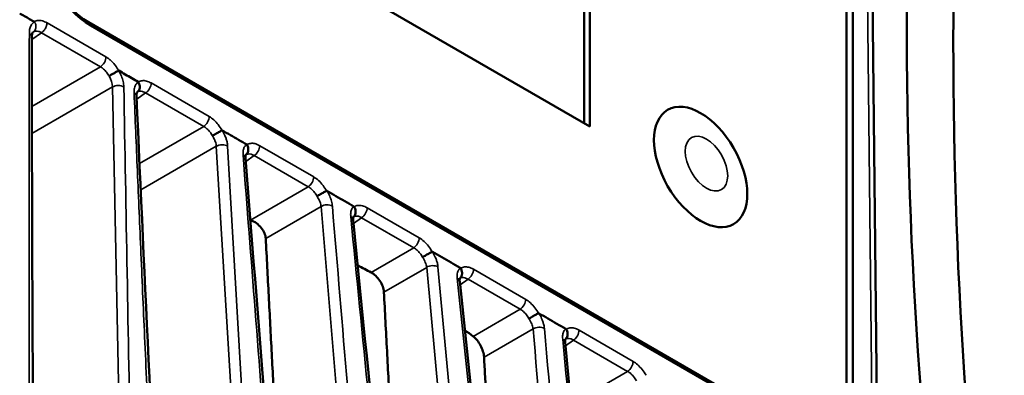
# Model space of a CAD drawing. Header units: millimetres. Extents: x 30 to 1646, y 30 to 1265.
# Tile 15 of 137: x 262 to 322, y 238 to 260. Entities that reach past the tile are written whole.
import ezdxf

# ---------------------------------------------------------------- set-up
doc = ezdxf.new("R2010")
doc.units = ezdxf.units.MM
doc.header["$LTSCALE"] = 6
doc.layers.add('Visible (ISO)', color=7, linetype='Continuous', lineweight=50)
doc.layers.add('Visible Narrow (ISO)', color=7, linetype='Continuous', lineweight=35)

msp = doc.modelspace()

# ---------------------------------------------------------------- linework, layer by layer
at = {"layer": 'Visible (ISO)'}
for p, q in [((312.5838, 270.0943), (312.5838, 236.618)), ((312.9726, 236.5563), (312.9726, 270.0336)), ((314.4941, 230.1443), (314.0754, 268.8679)), ((296.6738, 253.7644), (296.6738, 263.9706)), ((297.0274, 253.5603), (297.0274, 264.1747)), ((279.3497, 263.7665), (297.0274, 253.5603)), ((309.7553, 234.985), (266.6218, 259.8881)), ((266.7628, 259.6843), (309.8972, 234.7806)), ((268.2006, 250.2458), (268.2007, 250.2458)), ((289.1359, 244.1872), (296.0509, 178.4303)), ((295.5261, 240.4854), (301.903, 174.3646))]:
    msp.add_line(p, q, dxfattribs=at)
for centre, major_axis, ratio, start_param, end_param in [((555.4934, 398.4991), (-169.1806, -293.0293), 0.5773503, 5.3368801, 5.6586942), ((558.3218, 396.8661), (169.1806, 293.0293), 0.5773503, 2.1952875, 2.5171015), ((266.7637, 263.2361), (2.175, -3.7672), 0.5775282, 3.927133, 5.4976437), ((266.6218, 263.1541), (-2, 3.4641), 0.5773503, 0.7853982, 2.3561945), ((247.6096, 219.4999), (53.7137, 2.5042), 0.6067884, 0.9757429, 0.9761012), ((247.6169, 219.5056), (53.7009, 2.5048), 0.6068003, 0.8560112, 0.8560171), ((247.6168, 219.5065), (53.701, 2.5037), 0.6067864, 0.8045876, 0.8246853), ((247.6167, 219.5067), (53.701, 2.5038), 0.6067835, 0.6892693, 0.689283), ((247.6167, 219.5066), (53.7009, 2.5039), 0.6067846, 0.6348203, 0.6499919)]:
    msp.add_ellipse(centre, major_axis=major_axis, ratio=ratio, start_param=start_param, end_param=end_param, dxfattribs=at)
msp.add_ellipse((303.7449, 251.1108), major_axis=(2, -3.4641), ratio=0.5773503, dxfattribs=at)
for points, knots in [([(262.4595, 260.417), (262.5587, 260.3598), (262.757, 260.2483), (263.0537, 260.075), (263.2526, 259.9623), (263.3502, 259.906)], [0.0000271, 0.0000271, 0.0000271, 0.0000271, 0.33333333, 0.66666667, 1, 1, 1, 1]), ([(263.2634, 259.2815), (263.2608, 259.2796), (263.2502, 259.2734), (263.2244, 259.2169), (263.2143, 259.1877), (263.1994, 259.1135), (263.1944, 259.0674), (263.1938, 259.0156)], [0, 0, 0, 0, 0.040709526, 0.040709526, 0.063377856, 0.063377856, 0.086066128, 0.086066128, 0.086066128, 0.086066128]), ([(267.881, 256.6229), (267.8906, 256.6286), (267.9106, 256.6406), (267.9316, 256.6529), (267.9709, 256.6756), (268.0005, 256.6926), (268.0859, 256.7411), (268.1426, 256.7728), (268.2527, 256.8332), (268.3052, 256.8614), (268.3971, 256.9097), (268.4363, 256.9296), (268.4661, 256.9463)], [-0.007972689, -0.007972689, -0.007972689, -0.007972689, -0.004058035, 0, 0, 0.01061569, 0.01061569, 0.029898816, 0.029898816, 0.049185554, 0.049185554, 0.067610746, 0.067610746, 0.067610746, 0.067610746]), ([(268.4661, 256.9463), (268.5973, 256.8713), (268.861, 256.7182), (269.255, 256.4915), (269.5169, 256.339), (269.6488, 256.2629)], [0.0006081, 0.0006081, 0.0006081, 0.0006081, 0.33333333, 0.66666667, 0.99994075, 0.99994075, 0.99994075, 0.99994075]), ([(269.6488, 256.2629), (269.6819, 256.2102), (269.7064, 256.153), (269.7365, 256.0336), (269.741, 255.9723), (269.7283, 255.8555), (269.7111, 255.8011), (269.6692, 255.7277), (269.6517, 255.7041), (269.6239, 255.675), (269.6078, 255.6597), (269.5904, 255.6461), (269.5816, 255.6398)], [0.000078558, 0.000078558, 0.000078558, 0.000078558, 0.018735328, 0.018735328, 0.038037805, 0.038037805, 0.057313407, 0.057313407, 0.067785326, 0.067785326, 0.071831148, 0.075778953, 0.075778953, 0.075778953, 0.075778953]), ([(269.5814, 255.6403), (269.5814, 255.6403), (269.5764, 255.635), (269.5631, 255.6037), (269.5553, 255.579), (269.5444, 255.5116), (269.5413, 255.4686), (269.5429, 255.419)], [0.015343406, 0.015343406, 0.015343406, 0.015343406, 0.041400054, 0.041400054, 0.064309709, 0.064309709, 0.087352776, 0.087352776, 0.087352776, 0.087352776]), ([(274.1482, 252.999), (274.2089, 253.0362), (274.2846, 253.0815), (274.3585, 253.1233), (274.4324, 253.1652), (274.5039, 253.2034), (274.5692, 253.24), (274.6345, 253.2765), (274.6922, 253.3105), (274.7331, 253.3298)], [0, 0, 0, 0, 0.33333333, 0.33333333, 0.33333333, 0.66666667, 0.66666667, 0.66666667, 0.99999223, 0.99999223, 0.99999223, 0.99999223]), ([(274.7331, 253.3298), (274.9021, 253.2339), (275.2347, 253.044), (275.735, 252.7542), (276.0675, 252.5626), (276.2334, 252.4666)], [0.00000451, 0.00000451, 0.00000451, 0.00000451, 0.33333333, 0.66666667, 0.99997546, 0.99997546, 0.99997546, 0.99997546]), ([(276.2334, 252.4666), (276.2779, 252.3955), (276.3294, 252.2271), (276.3059, 251.999), (276.2179, 251.8835), (276.1688, 251.8456)], [0.00000817, 0.00000817, 0.00000817, 0.00000817, 0.33333333, 0.66666667, 0.97743518, 0.97743518, 0.97743518, 0.97743518]), ([(276.1712, 251.8499), (276.1712, 251.8499), (276.1692, 251.847), (276.1623, 251.8294), (276.1565, 251.8105), (276.1478, 251.7517), (276.1455, 251.7071), (276.1491, 251.6548)], [0.026098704, 0.026098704, 0.026098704, 0.026098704, 0.04215644, 0.04215644, 0.063447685, 0.063447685, 0.088945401, 0.088945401, 0.088945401, 0.088945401]), ([(280.4859, 249.3363), (280.5477, 249.3715), (280.6191, 249.4177), (280.6908, 249.4604), (280.7625, 249.5031), (280.8342, 249.5424), (280.8999, 249.577), (280.9655, 249.6116), (281.0245, 249.6411), (281.0677, 249.6612)], [0, 0, 0, 0, 0.3333333, 0.3333333, 0.3333333, 0.6666667, 0.6666667, 0.6666667, 1, 1, 1, 1]), ([(281.0916, 249.6564), (281.0872, 249.6586), (281.0827, 249.6607), (281.0765, 249.6621), (281.0745, 249.6623), (281.0709, 249.6622), (281.0692, 249.6618), (281.0677, 249.6612)], [-0.0036154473, -0.0036154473, -0.0036154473, -0.0036154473, -0.0017463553, -0.0017463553, -0.0008653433, -0.0008653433, -0.0000009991, -0.0000009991, -0.0000009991, -0.0000009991]), ([(281.0916, 249.6564), (281.2725, 249.5532), (281.634, 249.3442), (282.1757, 249.0316), (282.5368, 248.8229), (282.7173, 248.7184)], [0.00005288, 0.00005288, 0.00005288, 0.00005288, 0.33333333, 0.66666667, 0.99985109, 0.99985109, 0.99985109, 0.99985109]), ([(282.7419, 248.6942), (282.7866, 248.6221), (282.8153, 248.5403), (282.8245, 248.4616), (282.8338, 248.3829), (282.8246, 248.3074), (282.7972, 248.2399), (282.7731, 248.1805), (282.7339, 248.1279), (282.6883, 248.0902)], [0.00000001, 0.00000001, 0.00000001, 0.00000001, 0.33333333, 0.33333333, 0.33333333, 0.66666667, 0.66666667, 0.66666667, 0.95941139, 0.95941139, 0.95941139, 0.95941139]), ([(282.7419, 248.6942), (282.7403, 248.6967), (282.7386, 248.6991), (282.7348, 248.7036), (282.7328, 248.7057), (282.7263, 248.7117), (282.7216, 248.715), (282.7173, 248.7184)], [-0.0037881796, -0.0037881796, -0.0037881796, -0.0037881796, -0.0028908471, -0.0028908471, -0.0019763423, -0.0019763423, -0.0000086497, -0.0000086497, -0.0000086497, -0.0000086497]), ([(276.4607, 247.8944), (276.4651, 247.8928), (276.4695, 247.8912), (276.5838, 247.8488), (276.7019, 247.7854), (276.9212, 247.6234), (277.0224, 247.5248), (277.1813, 247.3268), (277.2506, 247.2147), (277.3458, 246.9913), (277.3721, 246.88), (277.3772, 246.7828)], [-0.1549409, -0.1549409, -0.1549409, -0.1549409, -0.15337799, -0.15337799, -0.11428368, -0.11428368, -0.07518937, -0.07518937, -0.03759468, -0.03759468, -0.00044193, -0.00044193, -0.00044193, -0.00044193]), ([(282.6914, 248.0973), (282.6914, 248.0973), (282.6902, 248.0952), (282.6855, 248.0828), (282.6809, 248.0673), (282.6735, 248.0136), (282.6719, 247.9677), (282.6769, 247.9132)], [0.030070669, 0.030070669, 0.030070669, 0.030070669, 0.04233383, 0.04233383, 0.062633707, 0.062633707, 0.089729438, 0.089729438, 0.089729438, 0.089729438]), ([(286.8832, 245.6415), (286.9447, 245.677), (287.0161, 245.7234), (287.0877, 245.7662), (287.1593, 245.8091), (287.231, 245.8484), (287.2966, 245.883), (287.3623, 245.9176), (287.4212, 245.9471), (287.4645, 245.967)], [0, 0, 0, 0, 0.33333333, 0.33333333, 0.33333333, 0.66666667, 0.66666667, 0.66666667, 0.99999986, 0.99999986, 0.99999986, 0.99999986]), ([(287.4908, 245.962), (287.4858, 245.9644), (287.4809, 245.9666), (287.4742, 245.9681), (287.472, 245.9683), (287.4681, 245.9681), (287.4662, 245.9677), (287.4645, 245.967)], [-0.0039563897, -0.0039563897, -0.0039563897, -0.0039563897, -0.0019206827, -0.0019206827, -0.0009518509, -0.0009518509, -0.0000009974, -0.0000009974, -0.0000009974, -0.0000009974]), ([(287.4908, 245.962), (287.6777, 245.8553), (287.8643, 245.7479), (288.0508, 245.6403), (288.2373, 245.5327), (288.4239, 245.4249), (288.6104, 245.3172), (288.7969, 245.2095), (288.9834, 245.1019), (289.1695, 244.9929)], [0, 0, 0, 0, 0.3333333, 0.3333333, 0.3333333, 0.6666667, 0.6666667, 0.6666667, 1, 1, 1, 1]), ([(289.1953, 244.9679), (289.2072, 244.9487), (289.2181, 244.929), (289.2376, 244.8878), (289.2462, 244.8661), (289.2689, 244.7982), (289.2779, 244.7512), (289.2812, 244.6911), (289.2814, 244.6776), (289.2808, 244.6567), (289.2804, 244.6493), (289.2792, 244.6345), (289.2785, 244.6272), (289.2758, 244.6054), (289.2733, 244.5911), (289.2679, 244.5669), (289.2652, 244.5569), (289.2571, 244.53), (289.2508, 244.5134), (289.2331, 244.4741), (289.2202, 244.4521), (289.1985, 244.4218), (289.1911, 244.4125), (289.1753, 244.3947), (289.167, 244.3862), (289.1536, 244.3739), (289.1489, 244.3697), (289.1441, 244.3657)], [-0.067698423, -0.067698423, -0.067698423, -0.067698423, -0.061173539, -0.061173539, -0.054364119, -0.054364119, -0.040135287, -0.040135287, -0.035970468, -0.035970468, -0.033617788, -0.033617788, -0.031250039, -0.031250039, -0.02650618, -0.02650618, -0.023074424, -0.023074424, -0.017149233, -0.017149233, -0.008455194, -0.008455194, -0.004184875, -0.004184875, 0, 0, 0.002247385, 0.002247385, 0.002247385, 0.002247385]), ([(289.1953, 244.9679), (289.1936, 244.9705), (289.1918, 244.973), (289.1879, 244.9778), (289.1858, 244.98), (289.179, 244.9862), (289.1742, 244.9896), (289.1695, 244.9929)], [-0.0039865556, -0.0039865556, -0.0039865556, -0.0039865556, -0.0030425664, -0.0030425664, -0.0020802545, -0.0020802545, -0.0000542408, -0.0000542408, -0.0000542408, -0.0000542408]), ([(283.7588, 244.7216), (283.7598, 244.7211), (283.7608, 244.7206), (283.8549, 244.6709), (283.9552, 244.5986), (284.1416, 244.4211), (284.2278, 244.3159), (284.3658, 244.1059), (284.4271, 243.987), (284.5126, 243.753), (284.537, 243.6377), (284.5428, 243.539), (284.5429, 243.5372), (284.543, 243.5355), (284.5431, 243.5337)], [-0.15131987, -0.15131987, -0.15131987, -0.15131987, -0.15093043, -0.15093043, -0.11310678, -0.11310678, -0.07528312, -0.07528312, -0.03764156, -0.03764156, 0, 0, 0, 0.00067856, 0.00067856, 0.00067856, 0.00067856]), ([(289.1472, 244.3734), (289.1472, 244.3734), (289.1463, 244.3716), (289.1422, 244.3608), (289.1378, 244.3455), (289.131, 244.293), (289.1296, 244.2503), (289.1342, 244.1993)], [0.030997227, 0.030997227, 0.030997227, 0.030997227, 0.042324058, 0.042324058, 0.062891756, 0.062891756, 0.088770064, 0.088770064, 0.088770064, 0.088770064]), ([(293.3365, 241.9165), (293.3981, 241.9519), (293.4696, 241.9981), (293.5412, 242.0409), (293.6129, 242.0837), (293.6846, 242.123), (293.7502, 242.1575), (293.8159, 242.1921), (293.8749, 242.2216), (293.9181, 242.2416)], [0, 0, 0, 0, 0.3333333, 0.3333333, 0.3333333, 0.6666667, 0.6666667, 0.6666667, 1, 1, 1, 1]), ([(293.9429, 242.2366), (293.9383, 242.239), (293.9336, 242.2411), (293.9272, 242.2426), (293.9252, 242.2429), (293.9214, 242.2427), (293.9197, 242.2423), (293.9181, 242.2417)], [-0.0037416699, -0.0037416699, -0.0037416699, -0.0037416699, -0.0018131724, -0.0018131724, -0.0008983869, -0.0008983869, -0.0000009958, -0.0000009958, -0.0000009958, -0.0000009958]), ([(293.9429, 242.2366), (294.1234, 242.133), (294.4841, 241.9256), (295.0261, 241.612), (295.3877, 241.4042), (295.5685, 241.2985)], [0.00000683, 0.00000683, 0.00000683, 0.00000683, 0.33333333, 0.66666667, 1, 1, 1, 1]), ([(295.5923, 241.2753), (295.6369, 241.2033), (295.6656, 241.1214), (295.6749, 241.0427), (295.6841, 240.964), (295.675, 240.8886), (295.6476, 240.821), (295.6233, 240.7611), (295.5836, 240.7081), (295.5375, 240.6704)], [0, 0, 0, 0, 0.33333333, 0.33333333, 0.33333333, 0.66666667, 0.66666667, 0.66666667, 0.96219866, 0.96219866, 0.96219866, 0.96219866]), ([(295.5923, 241.2753), (295.5903, 241.2787), (295.5879, 241.2817), (295.5854, 241.2843), (295.5829, 241.287), (295.5803, 241.2893), (295.5775, 241.2917), (295.5772, 241.292), (295.5769, 241.2922), (295.5767, 241.2924), (295.5741, 241.2946), (295.5713, 241.2968), (295.5685, 241.2985)], [0, 0, 0, 0, 0.33333333, 0.33333333, 0.33333333, 0.66666667, 0.66666667, 0.66666667, 0.69876746, 0.69876746, 0.69876746, 0.99966871, 0.99966871, 0.99966871, 0.99966871]), ([(289.9545, 240.8466), (290.0306, 240.7896), (290.1123, 240.7099), (290.2667, 240.5181), (290.3391, 240.4054), (290.4561, 240.1832), (290.5085, 240.0589), (290.583, 239.8171), (290.6052, 239.6996), (290.6119, 239.6003), (290.6122, 239.5955), (290.6125, 239.5908), (290.6128, 239.586)], [-0.14999054, -0.14999054, -0.14999054, -0.14999054, -0.11299275, -0.11299275, -0.0752494, -0.0752494, -0.0376247, -0.0376247, 0, 0, 0, 0.00180845, 0.00180845, 0.00180845, 0.00180845]), ([(295.5404, 240.6771), (295.5404, 240.6771), (295.5392, 240.6749), (295.5344, 240.6623), (295.5295, 240.6456), (295.5221, 240.5903), (295.5205, 240.5462), (295.5251, 240.4937)], [0.029725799, 0.029725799, 0.029725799, 0.029725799, 0.042332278, 0.042332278, 0.063303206, 0.063303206, 0.089393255, 0.089393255, 0.089393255, 0.089393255])]:
    msp.add_open_spline(points, degree=3, knots=knots, dxfattribs=at)
for points in [[(263.1942, 259.0054), (263.207, 235.6553), (263.3932, 212.4098), (263.7773, 189.3052)], [(269.5436, 255.4093), (270.5416, 232.6759), (271.7049, 210.0514), (273.0175, 187.5416)], [(276.1499, 251.6468), (277.8946, 229.3793), (279.7378, 207.1815), (281.6569, 185.0446)], [(282.6775, 247.9078), (284.8591, 225.9128), (287.073, 203.942), (289.309, 181.9889)]]:
    msp.add_open_spline(points, degree=3, dxfattribs=at)
for points, weights in [([(277.3772, 246.7828), (278.116, 232.564), (278.8892, 217.6781)], [1.00006472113, 1.00063610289, 1.00068416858]), ([(284.5431, 243.5337), (285.3035, 228.9478), (286.0993, 213.6775)], [1.00006143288, 1.00061557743, 1.00064955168]), ([(290.6128, 239.586), (291.1305, 230.0211), (291.6633, 220.1538)], [1.00006219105, 1.00042515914, 1.00056383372])]:
    msp.add_rational_spline(points, weights, degree=2, dxfattribs=at)
at = {"layer": 'Visible Narrow (ISO)'}
for p, q in [((313.7822, 269.2637), (314.2006, 230.5416)), ((264.1162, 259.8442), (267.6884, 257.7818)), ((266.6218, 259.8881), (266.525, 259.8322)), ((263.1943, 258.8292), (263.7808, 259.2433)), ((267.3534, 257.1807), (263.7808, 259.2433)), ((267.3534, 257.1807), (263.1984, 254.7848)), ((270.4296, 256.1992), (273.9513, 254.1659)), ((263.201, 253.146), (268.0856, 255.9626)), ((268.0857, 255.9626), (269.4475, 188.3175)), ((269.5521, 255.2151), (270.0945, 255.5981)), ((273.6163, 253.5648), (270.0945, 255.5981)), ((269.4152, 255.1185), (269.4157, 255.1188)), ((268.1209, 254.2047), (268.121, 254.2048)), ((273.6163, 253.5648), (269.7249, 251.3208)), ((269.7968, 249.7221), (274.379, 252.3644)), ((274.379, 252.3644), (278.3443, 186.1158)), ((277.0102, 252.3998), (280.2864, 250.5084)), ((276.0404, 251.3506), (276.0404, 251.3506)), ((276.1662, 251.4394), (276.6752, 251.7987)), ((279.9513, 249.9072), (276.6752, 251.7987)), ((269.5794, 251.2369), (269.5791, 251.2368)), ((275.159, 250.7283), (275.1597, 250.7288)), ((268.1968, 250.4397), (268.1967, 250.4396)), ((274.5046, 250.2663), (274.5046, 250.2663)), ((269.6477, 249.6361), (269.6479, 249.6362)), ((279.9513, 249.9072), (276.4607, 247.8944)), ((277.3772, 246.7828), (280.7322, 248.7174)), ((280.7322, 248.7174), (286.247, 183.3258)), ((283.5235, 248.6394), (286.6826, 246.8155)), ((282.6988, 247.6926), (283.1884, 248.0383)), ((286.3476, 246.2144), (283.1885, 248.0383)), ((281.5721, 246.8972), (281.5723, 246.8973)), ((286.3476, 246.2144), (283.7588, 244.7216)), ((284.5431, 243.5337), (287.1352, 245.0284)), ((287.1353, 245.0285), (293.2386, 180.0346)), ((293.9591, 179.6413), (287.8198, 245.0574)), ((289.9774, 244.9133), (293.1365, 243.0893)), ((288.992, 244.3807), (295.922, 178.508)), ((289.1586, 243.9707), (289.6423, 244.3121)), ((292.8014, 242.4882), (289.6423, 244.3121)), ((287.9987, 243.1518), (287.9991, 243.1521)), ((287.3543, 242.6969), (287.3543, 242.6969)), ((292.8014, 242.4882), (289.9545, 240.8466)), ((290.6128, 239.586), (293.5843, 241.2994)), ((296.3736, 241.2204), (299.6497, 239.3289)), ((295.5467, 240.272), (296.0385, 240.6193)), ((299.3147, 238.7278), (296.0386, 240.6193)), ((294.4328, 239.4857), (294.4333, 239.486)), ((293.7827, 239.0267), (293.7828, 239.0268)), ((299.3147, 238.7278), (295.8862, 236.7509))]:
    msp.add_line(p, q, dxfattribs=at)
for centre, major_axis, ratio, start_param, end_param in [((267.3349, 257.5777), (0.25, 0.433), 0.5773503, 3.9793532, 5.4977867), ((270.076, 255.9951), (-0.25, -0.433), 0.5773503, 0.8377581, 2.3561945), ((273.5978, 253.9618), (0.25, 0.433), 0.5773503, 3.9793495, 5.4977871), ((276.6567, 252.1957), (-0.25, -0.433), 0.5773503, 0.8377587, 2.3561945), ((275.6513, 251.6067), (0.4985, 0.0391), 0.6160795, 0.0034808, 0.7416181), ((279.9328, 250.3042), (0.25, 0.433), 0.5773503, 3.9793487, 5.4977871), ((281.0669, 248.498), (0.4982, 0.042), 0.6355462, 0.7365734, 2.252715), ((283.1699, 248.4353), (-0.25, -0.433), 0.5773503, 0.8377573, 2.3562132), ((282.1798, 247.8574), (0.4977, 0.0494), 0.6288615, 0.0032793, 0.7252715), ((286.329, 246.6114), (0.25, 0.433), 0.5773503, 3.9793488, 5.4978146), ((287.4703, 244.8093), (0.4978, 0.0467), 0.6400945, 0.7340203, 2.2473257), ((289.6238, 244.7091), (-0.25, -0.433), 0.5773503, 0.8377589, 2.3561945), ((288.6386, 244.1349), (0.4973, 0.0523), 0.6326053, 0, 0.7152151), ((292.7829, 242.8852), (0.25, 0.433), 0.5773503, 3.9793503, 5.4977871), ((293.9189, 241.0799), (0.4981, 0.0434), 0.6370046, 0.7311568, 2.2504162), ((296.0201, 241.0163), (-0.25, -0.433), 0.5773503, 0.8377579, 2.3561849), ((295.0284, 240.4374), (0.4977, 0.048), 0.6274914, 0, 0.7248843), ((299.2962, 239.1248), (0.25, 0.433), 0.5773503, 3.9793493, 5.4977794)]:
    msp.add_ellipse(centre, major_axis=major_axis, ratio=ratio, start_param=start_param, end_param=end_param, dxfattribs=at)
msp.add_ellipse((304.0985, 251.3149), major_axis=(0.9103, -1.5766), ratio=0.5773503, dxfattribs=at)
for points in [[(263.3502, 259.906), (263.2847, 259.8639), (263.1756, 259.7531), (263.0677, 259.5085), (263.0444, 259.3127), (263.0444, 259.2049)], [(263.2891, 259.298), (263.2803, 259.2929), (263.2717, 259.2874), (263.2634, 259.2815)], [(267.881, 256.6229), (268.0081, 256.4056), (268.0833, 256.1645), (268.0857, 255.9628)], [(268.0857, 255.9626), (268.1706, 256.0099), (268.4325, 256.079), (268.692, 256.0105), (268.7733, 255.963)], [(269.5804, 255.639), (269.5808, 255.6393), (269.5812, 255.6396), (269.5816, 255.6398)], [(287.4645, 245.967), (287.3968, 246.0906), (287.2485, 246.3183), (286.9758, 246.615), (286.7833, 246.7566), (286.6826, 246.8155)], [(295.5685, 241.2985), (295.5198, 241.261), (295.441, 241.1661), (295.3735, 240.9442), (295.3717, 240.7738), (295.3808, 240.6804)], [(300.4358, 238.4879), (300.3627, 238.6122), (300.2052, 238.8433), (299.9272, 239.1417), (299.7436, 239.2755), (299.6497, 239.3289)]]:
    msp.add_open_spline(points, degree=3, dxfattribs=at)
for points, knots in [([(263.3502, 259.906), (263.3634, 259.8896), (263.3756, 259.8723), (263.3865, 259.8542), (263.403, 259.8267), (263.4164, 259.7976), (263.4261, 259.7677), (263.4282, 259.7615), (263.4301, 259.7553), (263.4318, 259.7491), (263.4388, 259.7237), (263.4432, 259.698), (263.4453, 259.6723), (263.4479, 259.6411), (263.4473, 259.61), (263.444, 259.5796), (263.4403, 259.5464), (263.4334, 259.5142), (263.423, 259.4832), (263.4159, 259.4621), (263.4072, 259.4415), (263.3967, 259.4218), (263.3934, 259.4155), (263.3899, 259.4094), (263.3863, 259.4033), (263.3722, 259.38), (263.3555, 259.3582), (263.3367, 259.3388), (263.322, 259.3236), (263.306, 259.3099), (263.2891, 259.298)], [0, 0, 0, 0, 0.08827071, 0.08827071, 0.08827071, 0.22214957, 0.22214957, 0.22214957, 0.25, 0.25, 0.25, 0.36304905, 0.36304905, 0.36304905, 0.5, 0.5, 0.5, 0.64885941, 0.64885941, 0.64885941, 0.75, 0.75, 0.75, 0.78187715, 0.78187715, 0.78187715, 0.9043745, 0.9043745, 0.9043745, 1, 1, 1, 1]), ([(264.1162, 259.8442), (264.0184, 259.8991), (263.925, 259.938), (263.8366, 259.962), (263.7482, 259.986), (263.6648, 259.9951), (263.5843, 259.9861), (263.5038, 259.9771), (263.4262, 259.9501), (263.3502, 259.906)], [0, 0, 0, 0, 0.3333333, 0.3333333, 0.3333333, 0.6666667, 0.6666667, 0.6666667, 1, 1, 1, 1]), ([(264.1162, 259.8442), (264.1162, 259.8234), (264.1147, 259.8017), (264.112, 259.7795), (264.1084, 259.7512), (264.1027, 259.7221), (264.0948, 259.6927), (264.0884, 259.6687), (264.0806, 259.6445), (264.0715, 259.6205), (264.069, 259.6137), (264.0663, 259.6069), (264.0635, 259.6001), (264.0507, 259.5687), (264.0357, 259.5375), (264.0188, 259.5073), (264.0019, 259.4771), (263.9832, 259.4479), (263.9631, 259.4202), (263.9587, 259.4142), (263.9543, 259.4083), (263.9498, 259.4025), (263.934, 259.382), (263.9174, 259.3624), (263.9002, 259.3441), (263.8791, 259.3215), (263.857, 259.3008), (263.8345, 259.2824), (263.8168, 259.2679), (263.7988, 259.2548), (263.7808, 259.2433)], [0, 0, 0, 0, 0.1006882, 0.1006882, 0.1006882, 0.2288668, 0.2288668, 0.2288668, 0.3333333, 0.3333333, 0.3333333, 0.3628441, 0.3628441, 0.3628441, 0.4999586, 0.4999586, 0.4999586, 0.6370801, 0.6370801, 0.6370801, 0.6666667, 0.6666667, 0.6666667, 0.7710769, 0.7710769, 0.7710769, 0.899286, 0.899286, 0.899286, 1, 1, 1, 1]), ([(263.0444, 259.2049), (263.037, 256.0294), (263.0319, 252.8562), (263.03, 249.6847), (263.0283, 246.6926), (263.0294, 243.7021), (263.0332, 240.7133), (263.0367, 237.9686), (263.0424, 235.2253), (263.0506, 232.4835), (263.0581, 229.968), (263.0677, 227.4537), (263.0794, 224.9407), (263.0901, 222.6344), (263.1026, 220.3293), (263.117, 218.0252), (263.1301, 215.9164), (263.1448, 213.8084), (263.1612, 211.7014), (263.1761, 209.7779), (263.1924, 207.8551), (263.21, 205.9332), (263.226, 204.1836), (263.2431, 202.4347), (263.2616, 200.6865), (263.2784, 199.097), (263.2964, 197.508), (263.3147, 195.9197), (263.3311, 194.4873), (263.3478, 193.0554), (263.3675, 191.6237), (263.3782, 190.8517), (263.3898, 190.0798), (263.4001, 189.3076)], [0, 0, 0, 0, 0.13566637, 0.13566637, 0.13566637, 0.26365955, 0.26365955, 0.26365955, 0.38120405, 0.38120405, 0.38120405, 0.48904759, 0.48904759, 0.48904759, 0.58801587, 0.58801587, 0.58801587, 0.67859639, 0.67859639, 0.67859639, 0.76128871, 0.76128871, 0.76128871, 0.83656219, 0.83656219, 0.83656219, 0.90499913, 0.90499913, 0.90499913, 0.96671687, 0.96671687, 0.96671687, 0.99999836, 0.99999836, 0.99999836, 0.99999836]), ([(263.0444, 259.2049), (263.0586, 259.1971), (263.0716, 259.189), (263.0838, 259.1805), (263.1341, 259.1453), (263.1697, 259.1012), (263.1845, 259.0589), (263.1908, 259.0407), (263.1939, 259.0229), (263.1939, 259.0054)], [0, 0, 0, 0, 0.07207172, 0.07207172, 0.07207172, 0.36827389, 0.36827389, 0.36827389, 0.49625279, 0.49625279, 0.49625279, 0.49625279]), ([(263.2894, 259.2981), (263.3327, 259.3231), (263.3815, 259.3381), (263.4342, 259.3425), (263.4869, 259.3468), (263.5435, 259.3405), (263.6019, 259.3238), (263.6603, 259.3071), (263.7206, 259.2801), (263.7808, 259.2433)], [0.00068408, 0.00068408, 0.00068408, 0.00068408, 0.33333333, 0.33333333, 0.33333333, 0.66666667, 0.66666667, 0.66666667, 1, 1, 1, 1]), ([(268.4661, 256.9463), (268.4641, 256.9511), (268.462, 256.9547), (268.4599, 256.9584), (268.3945, 257.0735), (268.3235, 257.1796), (268.2424, 257.2821), (268.2363, 257.2897), (268.2302, 257.2974), (268.2241, 257.305), (268.1451, 257.4026), (268.0575, 257.4959), (267.9706, 257.5745), (267.9486, 257.5944), (267.9266, 257.6134), (267.9046, 257.6315), (267.8332, 257.6902), (267.7617, 257.7398), (267.6884, 257.7818)], [0, 0, 0, 0, 0.0102667, 0.0102667, 0.0102667, 0.33333333, 0.33333333, 0.33333333, 0.35743217, 0.35743217, 0.35743217, 0.66666667, 0.66666667, 0.66666667, 0.74505534, 0.74505534, 0.74505534, 0.99996557, 0.99996557, 0.99996557, 0.99996557]), ([(267.3534, 257.1807), (267.4202, 257.1442), (267.553, 257.0502), (267.7357, 256.8569), (267.8372, 256.7032), (267.881, 256.6229)], [0, 0, 0, 0, 0.33333333, 0.66666667, 0.99997042, 0.99997042, 0.99997042, 0.99997042]), ([(268.7729, 255.9704), (268.7672, 256.0738), (268.7537, 256.1793), (268.7302, 256.2861), (268.7062, 256.3954), (268.6715, 256.5061), (268.6272, 256.6163), (268.5833, 256.7257), (268.5299, 256.8347), (268.4669, 256.9449)], [0.00777702, 0.00777702, 0.00777702, 0.00777702, 0.33333333, 0.33333333, 0.33333333, 0.66666667, 0.66666667, 0.66666667, 0.99751491, 0.99751491, 0.99751491, 0.99751491]), ([(269.6488, 256.2629), (269.5904, 256.2245), (269.5417, 256.1752), (269.5029, 256.1138), (269.4876, 256.0895), (269.4738, 256.0632), (269.4616, 256.0351), (269.4431, 255.9924), (269.4283, 255.9455), (269.4174, 255.8945), (269.4037, 255.8299), (269.3962, 255.7588), (269.3949, 255.6812), (269.3945, 255.6573), (269.3947, 255.6327), (269.3952, 255.6072)], [0.00011015, 0.00011015, 0.00011015, 0.00011015, 0.33333333, 0.33333333, 0.33333333, 0.46553452, 0.46553452, 0.46553452, 0.66666667, 0.66666667, 0.66666667, 0.92128709, 0.92128709, 0.92128709, 1, 1, 1, 1]), ([(270.4296, 256.1992), (270.3289, 256.2559), (270.2329, 256.296), (270.1422, 256.3192), (270.0514, 256.3423), (269.966, 256.3484), (269.8838, 256.3389), (269.8017, 256.3294), (269.7229, 256.3042), (269.6488, 256.2629)], [0, 0, 0, 0, 0.3333333, 0.3333333, 0.3333333, 0.6666667, 0.6666667, 0.6666667, 1, 1, 1, 1]), ([(269.9506, 188.3277), (269.8228, 195.8441), (269.5663, 210.8788), (269.1784, 233.4232), (268.9074, 248.4488), (268.7733, 255.963)], [0.00000002, 0.00000002, 0.00000002, 0.00000002, 0.33333333, 0.66666667, 0.99999998, 0.99999998, 0.99999998, 0.99999998]), ([(269.3952, 255.6072), (269.4611, 254.0272), (269.598, 250.783), (269.8158, 245.7402), (270.0557, 240.3211), (270.3236, 234.4271), (270.6247, 227.9857), (270.965, 220.9204), (271.3511, 213.1565), (271.7907, 204.6202), (272.2479, 196.0467), (272.5657, 190.3111), (272.7129, 187.6943)], [0, 0, 0, 0, 0.06947374, 0.14271108, 0.22195879, 0.308168, 0.4025219, 0.50613837, 0.62015161, 0.74569796, 0.88384978, 1, 1, 1, 1]), ([(269.3952, 255.6072), (269.4048, 255.6021), (269.4138, 255.5967), (269.4224, 255.591), (269.4727, 255.5579), (269.5092, 255.5154), (269.528, 255.4737), (269.5377, 255.452), (269.5427, 255.4305), (269.5436, 255.4093)], [0.00000265, 0.00000265, 0.00000265, 0.00000265, 0.04892005, 0.04892005, 0.04892005, 0.33465341, 0.33465341, 0.33465341, 0.48329428, 0.48329428, 0.48329428, 0.48329428]), ([(269.5816, 255.6398), (269.6255, 255.6697), (269.7259, 255.7074), (269.9036, 255.693), (270.031, 255.6368), (270.0945, 255.5981)], [0.00000249, 0.00000249, 0.00000249, 0.00000249, 0.33333333, 0.66666667, 0.99999997, 0.99999997, 0.99999997, 0.99999997]), ([(274.7331, 253.3298), (274.6623, 253.4518), (274.5836, 253.5673), (274.4977, 253.6748), (274.4118, 253.7824), (274.3186, 253.882), (274.2266, 253.9648), (274.1346, 254.0476), (274.0438, 254.1137), (273.9514, 254.1659)], [0, 0, 0, 0, 0.3333333, 0.3333333, 0.3333333, 0.6666667, 0.6666667, 0.6666667, 1, 1, 1, 1]), ([(273.6163, 253.5648), (273.6838, 253.5279), (273.8181, 253.4326), (274.0025, 253.2364), (274.1044, 253.0804), (274.1482, 252.999)], [0.00000007, 0.00000007, 0.00000007, 0.00000007, 0.33333333, 0.66666667, 1, 1, 1, 1]), ([(275.0638, 252.3786), (275.063, 252.4029), (275.061, 252.4268), (275.0584, 252.4508), (275.0499, 252.5297), (275.0352, 252.6098), (275.0139, 252.6926), (274.9972, 252.7572), (274.9766, 252.8234), (274.9525, 252.8892), (274.9363, 252.9334), (274.9185, 252.9774), (274.8995, 253.0205), (274.8522, 253.128), (274.7968, 253.2306), (274.7331, 253.3298)], [0, 0, 0, 0, 0.07779601, 0.07779601, 0.07779601, 0.33333333, 0.33333333, 0.33333333, 0.53277958, 0.53277958, 0.53277958, 0.66666667, 0.66666667, 0.66666667, 0.99997687, 0.99997687, 0.99997687, 0.99997687]), ([(274.1482, 252.999), (274.1925, 252.9289), (274.2316, 252.8563), (274.2644, 252.7837), (274.2767, 252.7564), (274.2881, 252.7291), (274.2986, 252.7019), (274.3161, 252.6567), (274.3309, 252.6117), (274.343, 252.5676), (274.3576, 252.5142), (274.3681, 252.4619), (274.3744, 252.4119), (274.3764, 252.3958), (274.3779, 252.38), (274.379, 252.3644)], [0, 0, 0, 0, 0.33333333, 0.33333333, 0.33333333, 0.4583978, 0.4583978, 0.4583978, 0.66666667, 0.66666667, 0.66666667, 0.91898863, 0.91898863, 0.91898863, 0.99988596, 0.99988596, 0.99988596, 0.99988596]), ([(277.0102, 252.3998), (276.8988, 252.4589), (276.7961, 252.5007), (276.7096, 252.5239), (276.6231, 252.5471), (276.5528, 252.5517), (276.4761, 252.5418), (276.3994, 252.5318), (276.3163, 252.5072), (276.2334, 252.4666)], [0, 0, 0, 0, 0.3333333, 0.3333333, 0.3333333, 0.6666667, 0.6666667, 0.6666667, 1, 1, 1, 1]), ([(274.379, 252.3644), (274.4634, 252.4149), (274.7247, 252.4932), (274.982, 252.4262), (275.0638, 252.3786)], [0, 0, 0, 0, 0.5, 0.99999992, 0.99999992, 0.99999992, 0.99999992]), ([(275.0638, 252.3786), (275.4946, 244.9944), (276.3537, 230.2245), (277.6415, 208.067), (278.4989, 193.2984), (278.9271, 185.9116)], [0, 0, 0, 0, 0.33333333, 0.66666667, 0.99998983, 0.99998983, 0.99998983, 0.99998983]), ([(276.2334, 252.4666), (276.176, 252.437), (276.1293, 252.394), (276.0929, 252.3379), (276.0859, 252.3271), (276.0794, 252.3159), (276.0731, 252.3041), (276.047, 252.2547), (276.0277, 252.1967), (276.0155, 252.1301), (276.0054, 252.0753), (276.0002, 252.0146), (275.9997, 251.9481), (275.9995, 251.9146), (276.0004, 251.8795), (276.0026, 251.8429)], [0.00007519, 0.00007519, 0.00007519, 0.00007519, 0.33333333, 0.33333333, 0.33333333, 0.39738137, 0.39738137, 0.39738137, 0.66666667, 0.66666667, 0.66666667, 0.88809125, 0.88809125, 0.88809125, 1, 1, 1, 1]), ([(276.0026, 251.8429), (276.2443, 248.6986), (276.7401, 242.3055), (277.5231, 232.3739), (278.3772, 221.7225), (279.3259, 210.0973), (280.3495, 197.7831), (281.0642, 189.3369), (281.4251, 185.1089)], [0, 0, 0, 0, 0.14094741, 0.28670172, 0.44577148, 0.61944212, 0.80942551, 0.99999512, 0.99999512, 0.99999512, 0.99999512]), ([(276.1684, 251.8446), (276.2099, 251.8715), (276.3076, 251.9074), (276.4822, 251.8944), (276.611, 251.8379), (276.6752, 251.7987)], [0.02590243, 0.02590243, 0.02590243, 0.02590243, 0.33333333, 0.66666667, 1, 1, 1, 1]), ([(281.0677, 249.6612), (281.0034, 249.7803), (280.8595, 250.0022), (280.5793, 250.3087), (280.387, 250.4498), (280.2864, 250.5084)], [0.00000096, 0.00000096, 0.00000096, 0.00000096, 0.33333333, 0.66666667, 0.99998899, 0.99998899, 0.99998899, 0.99998899]), ([(279.9513, 249.9072), (280.0193, 249.8701), (280.1545, 249.774), (280.3399, 249.5759), (280.4422, 249.4184), (280.4859, 249.3363)], [0.00000002, 0.00000002, 0.00000002, 0.00000002, 0.33333333, 0.66666667, 1, 1, 1, 1]), ([(281.418, 248.7419), (281.4098, 248.8358), (281.3748, 249.029), (281.262, 249.3447), (281.1542, 249.5519), (281.0916, 249.6564)], [0.00004101, 0.00004101, 0.00004101, 0.00004101, 0.33333333, 0.66666667, 0.99982265, 0.99982265, 0.99982265, 0.99982265]), ([(280.4859, 249.3363), (280.4912, 249.3284), (280.4963, 249.3205), (280.5014, 249.3126), (280.5562, 249.227), (280.6032, 249.1385), (280.6402, 249.051), (280.6806, 248.9557), (280.7092, 248.8616), (280.7242, 248.774), (280.7275, 248.7548), (280.7302, 248.7359), (280.7322, 248.7174)], [0, 0, 0, 0, 0.03838568, 0.03838568, 0.03838568, 0.45133682, 0.45133682, 0.45133682, 0.90137867, 0.90137867, 0.90137867, 0.99999733, 0.99999733, 0.99999733, 0.99999733]), ([(286.8986, 183.046), (286.2853, 190.4016), (285.063, 205.0753), (283.2354, 226.9737), (282.0229, 241.4982), (281.418, 248.7418)], [0.00000284, 0.00000284, 0.00000284, 0.00000284, 0.33333333, 0.66666667, 0.99999999, 0.99999999, 0.99999999, 0.99999999]), ([(282.7173, 248.7184), (282.6683, 248.6786), (282.6287, 248.6298), (282.5981, 248.57), (282.5675, 248.5102), (282.546, 248.4393), (282.5347, 248.361), (282.5291, 248.3219), (282.5261, 248.2809), (282.5256, 248.2379), (282.5251, 248.1948), (282.5271, 248.1498), (282.5313, 248.1025)], [0.00049572, 0.00049572, 0.00049572, 0.00049572, 0.33333333, 0.33333333, 0.33333333, 0.66666667, 0.66666667, 0.66666667, 0.83333333, 0.83333333, 0.83333333, 1, 1, 1, 1]), ([(283.5235, 248.6394), (283.423, 248.6967), (283.231, 248.7772), (282.9583, 248.7959), (282.8098, 248.7395), (282.7419, 248.6942)], [0.00001547, 0.00001547, 0.00001547, 0.00001547, 0.33333333, 0.66666667, 1, 1, 1, 1]), ([(282.5313, 248.1025), (283.2471, 240.8345), (284.676, 226.4037), (286.878, 204.3931), (288.365, 189.6518), (289.1336, 182.0689)], [0, 0, 0, 0, 0.32988777, 0.6552209, 0.99999749, 0.99999749, 0.99999749, 0.99999749]), ([(282.6874, 248.0878), (282.7269, 248.1123), (282.8224, 248.1466), (282.9943, 248.1344), (283.1239, 248.0777), (283.1884, 248.0383)], [0.04579756, 0.04579756, 0.04579756, 0.04579756, 0.33333333, 0.66666667, 1, 1, 1, 1]), ([(286.3476, 246.2144), (286.4157, 246.1771), (286.5513, 246.0808), (286.7371, 245.8819), (286.8395, 245.7239), (286.8832, 245.6415)], [0.00000006, 0.00000006, 0.00000006, 0.00000006, 0.33333333, 0.66666667, 1, 1, 1, 1]), ([(287.8198, 245.0579), (287.8182, 245.071), (287.8168, 245.0843), (287.8152, 245.0977), (287.8055, 245.178), (287.7894, 245.2602), (287.7655, 245.3457), (287.7497, 245.4019), (287.7308, 245.4595), (287.7089, 245.5176), (287.6919, 245.5627), (287.6732, 245.6081), (287.653, 245.6532), (287.6069, 245.7566), (287.5531, 245.8589), (287.4908, 245.9619)], [0.00060983, 0.00060983, 0.00060983, 0.00060983, 0.04809238, 0.04809238, 0.04809238, 0.33333333, 0.33333333, 0.33333333, 0.5209611, 0.5209611, 0.5209611, 0.66666667, 0.66666667, 0.66666667, 0.99996224, 0.99996224, 0.99996224, 0.99996224]), ([(286.8832, 245.6415), (286.8855, 245.6381), (286.9533, 245.5368), (287.0625, 245.3333), (287.1215, 245.1321), (287.1342, 245.0373), (287.1353, 245.0285)], [0, 0, 0, 0, 0.01654122, 0.49512693, 0.95263983, 0.99998239, 0.99998239, 0.99998239, 0.99998239]), ([(289.1695, 244.9929), (289.121, 244.9534), (289.0823, 244.9048), (289.0524, 244.8454), (289.0412, 244.8233), (289.0312, 244.7997), (289.0226, 244.7747), (289.0082, 244.7327), (288.9976, 244.6869), (288.9912, 244.6381), (288.9829, 244.5752), (288.9818, 244.5072), (288.9869, 244.4339), (288.9881, 244.4164), (288.9897, 244.3986), (288.992, 244.3807)], [0.00018638, 0.00018638, 0.00018638, 0.00018638, 0.33333333, 0.33333333, 0.33333333, 0.45777102, 0.45777102, 0.45777102, 0.66666667, 0.66666667, 0.66666667, 0.93576762, 0.93576762, 0.93576762, 1, 1, 1, 1]), ([(289.9774, 244.9133), (289.8753, 244.9709), (289.6813, 245.0519), (289.4092, 245.0689), (289.2621, 245.0129), (289.1953, 244.9679)], [0, 0, 0, 0, 0.33333333, 0.66666667, 0.99993113, 0.99993113, 0.99993113, 0.99993113]), ([(289.1431, 244.3628), (289.182, 244.3865), (289.2768, 244.4203), (289.4479, 244.4084), (289.5777, 244.3516), (289.6423, 244.3121)], [0.0517791, 0.0517791, 0.0517791, 0.0517791, 0.33333333, 0.66666667, 1, 1, 1, 1]), ([(293.9181, 242.2417), (293.8538, 242.3609), (293.7098, 242.583), (293.4295, 242.8896), (293.2371, 243.0308), (293.1365, 243.0893)], [0.00000363, 0.00000363, 0.00000363, 0.00000363, 0.33333333, 0.66666667, 0.999989, 0.999989, 0.999989, 0.999989]), ([(292.8014, 242.4882), (292.8695, 242.451), (293.0048, 242.3549), (293.1904, 242.1565), (293.2927, 241.9987), (293.3365, 241.9165)], [0.00000006, 0.00000006, 0.00000006, 0.00000006, 0.33333333, 0.66666667, 1, 1, 1, 1]), ([(293.3365, 241.9165), (293.3395, 241.9119), (293.3426, 241.9073), (293.3457, 241.9027), (293.4103, 241.8044), (293.464, 241.7016), (293.5044, 241.601), (293.5429, 241.5052), (293.5692, 241.4114), (293.5812, 241.3246), (293.5824, 241.3161), (293.5834, 241.3077), (293.5843, 241.2994)], [0, 0, 0, 0, 0.0224994, 0.0224994, 0.0224994, 0.5002321, 0.5002321, 0.5002321, 0.9556269, 0.9556269, 0.9556269, 1, 1, 1, 1]), ([(294.2714, 241.3242), (294.2702, 241.3367), (294.2689, 241.3495), (294.2675, 241.3622), (294.2585, 241.4417), (294.2423, 241.5241), (294.2182, 241.6112), (294.2027, 241.6672), (294.1841, 241.7251), (294.1626, 241.7835), (294.1452, 241.8307), (294.1259, 241.8783), (294.1052, 241.9253), (294.059, 242.0306), (294.0052, 242.1334), (293.9429, 242.2366)], [0, 0, 0, 0, 0.04620949, 0.04620949, 0.04620949, 0.33333333, 0.33333333, 0.33333333, 0.51765507, 0.51765507, 0.51765507, 0.66666667, 0.66666667, 0.66666667, 0.99990969, 0.99990969, 0.99990969, 0.99990969]), ([(293.5843, 241.2994), (294.2163, 234.0557), (295.4867, 219.5724), (297.4093, 197.8985), (298.7032, 183.4704), (299.3517, 176.2777)], [0, 0, 0, 0, 0.33333333, 0.66666667, 0.9982306, 0.9982306, 0.9982306, 0.9982306]), ([(300.1279, 175.7216), (299.5131, 182.5105), (298.2503, 196.4998), (296.2967, 218.3645), (294.9634, 233.4461), (294.2714, 241.3242)], [0.00000633, 0.00000633, 0.00000633, 0.00000633, 0.31073526, 0.64008344, 1, 1, 1, 1]), ([(296.3736, 241.2204), (296.2732, 241.2777), (296.0813, 241.3581), (295.8087, 241.3769), (295.6602, 241.3206), (295.5923, 241.2753)], [0.00000541, 0.00000541, 0.00000541, 0.00000541, 0.33333333, 0.66666667, 1, 1, 1, 1]), ([(295.3808, 240.6804), (296.0911, 233.3749), (297.515, 218.7272), (299.6608, 196.645), (301.0969, 181.8494), (301.8167, 174.4334)], [0.00000001, 0.00000001, 0.00000001, 0.00000001, 0.33333333, 0.66666667, 1, 1, 1, 1]), ([(295.5367, 240.6683), (295.5765, 240.6931), (295.6723, 240.7277), (295.8447, 240.7153), (295.9741, 240.6586), (296.0386, 240.6193)], [0.04271598, 0.04271598, 0.04271598, 0.04271598, 0.33333333, 0.66666667, 1, 1, 1, 1]), ([(299.3147, 238.7278), (299.3823, 238.6908), (299.5169, 238.5954), (299.7016, 238.3986), (299.8036, 238.2421), (299.8474, 238.1605)], [0.00000005, 0.00000005, 0.00000005, 0.00000005, 0.33333333, 0.66666667, 1, 1, 1, 1])]:
    msp.add_open_spline(points, degree=3, knots=knots, dxfattribs=at)

doc.saveas('drawing.dxf')
